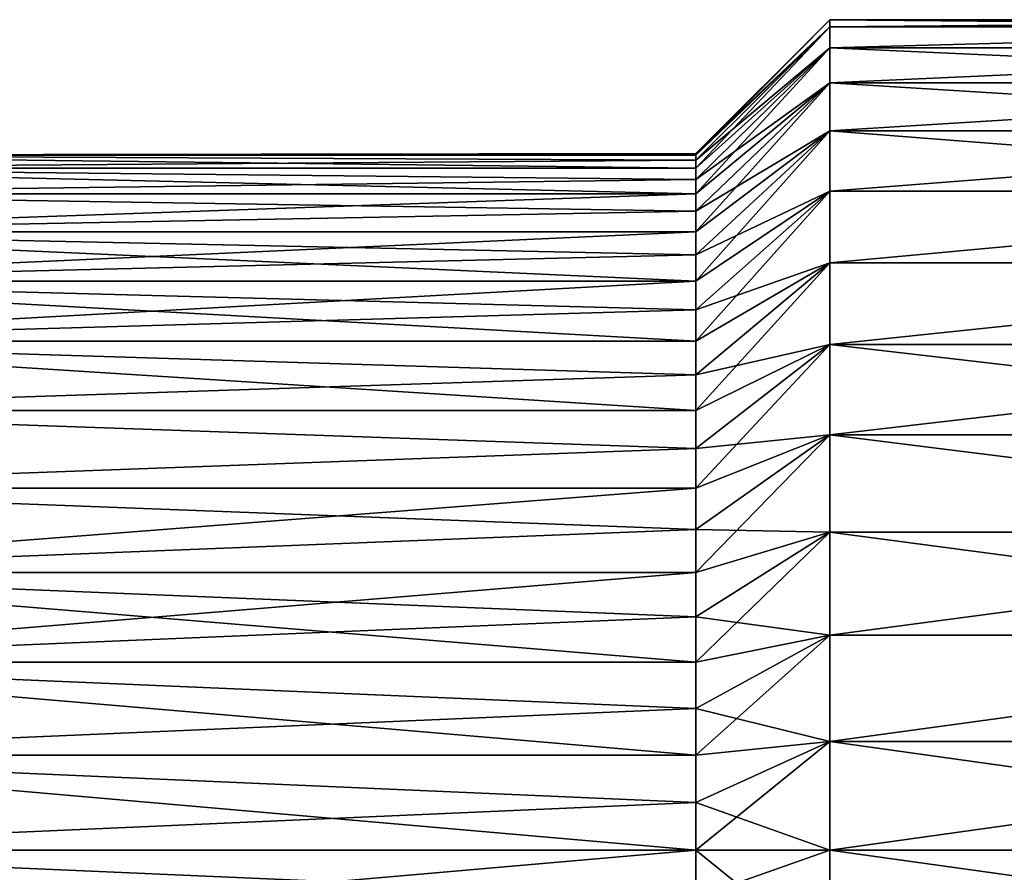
# Model space of a CAD drawing. Header units: metres. Extents: x -42 to 163, y -93 to 90.
# Tile 26 of 232: x -23 to -5, y 0 to 16. Entities that reach past the tile are written whole.
import ezdxf

# ---------------------------------------------------------------- set-up
doc = ezdxf.new("R2010")
doc.units = ezdxf.units.M
doc.layers.add('solid_500770_SW0001', color=7, linetype='CONTINUOUS')

msp = doc.modelspace()

# ---------------------------------------------------------------- linework, layer by layer
at = {"layer": 'solid_500770_SW0001'}
for points in [[(-10.5, 12.969702, 0.887043), (-8, 15.367417, 2.02299), (-8, 15.5)], [(-10.5, 13), (-8, 15.5), (-8, 15.367417, -2.02299)], [(-10.5, 13), (-10.5, 12.969702, 0.887043), (-8, 15.5)], [(6.5, 15.5, 0), (-8, 15.5), (-8, 15.367417, 2.02299)], [(6.5, 15.367393, 2.023171), (6.5, 15.5, 0), (-8, 15.367417, 2.02299)], [(6.5, 15.367393, -2.023171), (-8, 15.367417, -2.02299), (-8, 15.5)], [(6.5, 15.5, 0), (6.5, 15.367393, -2.023171), (-8, 15.5)], [(-10.5, 12.728127, 2.644761), (-8, 14.971885, 4.011567), (-8, 15.367417, 2.02299)], [(-10.5, 12.878885, 1.7704), (-10.5, 12.728127, 2.644761), (-8, 15.367417, 2.02299)], [(-10.5, 12.969702, 0.887043), (-10.5, 12.878885, 1.7704), (-8, 15.367417, 2.02299)], [(-10.5, 12.878885, -1.7704), (-8, 15.367417, -2.02299), (-8, 14.971885, -4.011567)], [(-10.5, 12.969702, -0.887043), (-10.5, 13), (-8, 15.367417, -2.02299)], [(-10.5, 12.878885, -1.7704), (-10.5, 12.969702, -0.887043), (-8, 15.367417, -2.02299)], [(6.5, 15.367393, 2.023171), (-8, 15.367417, 2.02299), (-8, 14.971885, 4.011567)], [(6.5, 15.367393, -2.023171), (-8, 14.971885, -4.011567), (-8, 15.367417, -2.02299)], [(6.5, 14.971842, 4.011725), (6.5, 15.367393, 2.023171), (-8, 14.971885, 4.011567)], [(6.5, 15.367393, -2.023171), (6.5, 14.971842, -4.011725), (-8, 14.971885, -4.011567)], [(-10.5, 12.249405, 4.353399), (-8, 14.320125, 5.931613), (-8, 14.971885, 4.011567)], [(-10.5, 12.517895, 3.507465), (-10.5, 12.249405, 4.353399), (-8, 14.971885, 4.011567)], [(-10.5, 12.728127, 2.644761), (-10.5, 12.517895, 3.507465), (-8, 14.971885, 4.011567)], [(-10.5, 12.517895, -3.507465), (-8, 14.971885, -4.011567), (-8, 14.320125, -5.931613)], [(-10.5, 12.728127, -2.644761), (-10.5, 12.878885, -1.7704), (-8, 14.971885, -4.011567)], [(-10.5, 12.517895, -3.507465), (-10.5, 12.728127, -2.644761), (-8, 14.971885, -4.011567)], [(6.5, 14.971842, 4.011725), (-8, 14.971885, 4.011567), (-8, 14.320125, 5.931613)], [(6.5, 14.320122, -5.93162), (-8, 14.320125, -5.931613), (-8, 14.971885, -4.011567)], [(6.5, 14.971842, -4.011725), (6.5, 14.320122, -5.93162), (-8, 14.971885, -4.011567)], [(6.5, 14.320122, 5.93162), (6.5, 14.971842, 4.011725), (-8, 14.320125, 5.931613)], [(-10.5, 11.542464, 5.980929), (-8, 13.423351, 7.750073), (-8, 14.320125, 5.931613)], [(-10.5, 11.923792, 5.179111), (-10.5, 11.542464, 5.980929), (-8, 14.320125, 5.931613)], [(-10.5, 12.249405, 4.353399), (-10.5, 11.923792, 5.179111), (-8, 14.320125, 5.931613)], [(-10.5, 11.923792, -5.179111), (-8, 14.320125, -5.931613), (-8, 13.423351, -7.750073)], [(-10.5, 12.249405, -4.353399), (-10.5, 12.517895, -3.507465), (-8, 14.320125, -5.931613)], [(-10.5, 11.923792, -5.179111), (-10.5, 12.249405, -4.353399), (-8, 14.320125, -5.931613)], [(6.5, 14.320122, 5.93162), (-8, 14.320125, 5.931613), (-8, 13.423351, 7.750073)], [(6.5, 13.423385, -7.750016), (-8, 13.423351, -7.750073), (-8, 14.320125, -5.931613)], [(6.5, 14.320122, -5.93162), (6.5, 13.423385, -7.750016), (-8, 14.320125, -5.931613)], [(6.5, 13.423385, 7.750016), (6.5, 14.320122, 5.93162), (-8, 13.423351, 7.750073)], [(-10.5, 10.620631, 7.496813), (-8, 12.297047, 9.435711), (-8, 13.423351, 7.750073)], [(-10.5, 11.107476, 6.754553), (-10.5, 10.620631, 7.496813), (-8, 13.423351, 7.750073)], [(-10.5, 11.542464, 5.980929), (-10.5, 11.107476, 6.754553), (-8, 13.423351, 7.750073)], [(-10.5, 11.107476, -6.754553), (-8, 13.423351, -7.750073), (-8, 12.297047, -9.435711)], [(-10.5, 11.542464, -5.980929), (-10.5, 11.923792, -5.179111), (-8, 13.423351, -7.750073)], [(-10.5, 11.107476, -6.754553), (-10.5, 11.542464, -5.980929), (-8, 13.423351, -7.750073)], [(6.5, 13.423385, 7.750016), (-8, 13.423351, 7.750073), (-8, 12.297047, 9.435711)], [(6.5, 12.29697, 9.43581), (6.5, 13.423385, 7.750016), (-8, 12.297047, 9.435711)], [(6.5, 13.423385, -7.750016), (6.5, 12.29697, -9.435811), (-8, 13.423351, -7.750073)], [(6.5, 12.29697, -9.435811), (-8, 12.297047, -9.435711), (-8, 13.423351, -7.750073)], [(-30.799999, 12.969689, 0.887211), (-10.5, 12.969702, 0.887043), (-10.5, 13)], [(-30.799999, 12.969689, 0.887211), (-10.5, 13), (-10.5, 12.969702, -0.887043)], [(-30.799999, 12.969689, 0.887211), (-10.5, 12.878885, 1.7704), (-10.5, 12.969702, 0.887043)], [(-30.799999, 12.969689, -0.887211), (-10.5, 12.969702, -0.887043), (-10.5, 12.878885, -1.7704)], [(-30.799999, 12.969689, -0.887211), (-30.799999, 12.969689, 0.887211), (-10.5, 12.969702, -0.887043)], [(-30.799999, 12.969689, 0.887211), (-30.799999, 12.72807, 2.645009), (-10.5, 12.878885, 1.7704)], [(-30.799999, 12.969689, -0.887211), (-10.5, 12.878885, -1.7704), (-10.5, 12.728127, -2.644761)], [(-30.799999, 12.72807, -2.645009), (-30.799999, 12.969689, -0.887211), (-10.5, 12.728127, -2.644761)], [(-30.799999, 12.72807, 2.645009), (-10.5, 12.728127, 2.644761), (-10.5, 12.878885, 1.7704)], [(-30.799999, 12.72807, 2.645009), (-10.5, 12.517895, 3.507465), (-10.5, 12.728127, 2.644761)], [(-30.799999, 12.72807, -2.645009), (-10.5, 12.728127, -2.644761), (-10.5, 12.517895, -3.507465)], [(-30.799999, 12.72807, 2.645009), (-30.799999, 12.249373, 4.353459), (-10.5, 12.517895, 3.507465)], [(-30.799999, 12.72807, -2.645009), (-10.5, 12.517895, -3.507465), (-10.5, 12.249405, -4.353399)], [(-30.799999, 12.249373, -4.353459), (-30.799999, 12.72807, -2.645009), (-10.5, 12.249405, -4.353399)], [(-30.799999, 12.249373, 4.353459), (-10.5, 12.249405, 4.353399), (-10.5, 12.517895, 3.507465)], [(-30.799999, 11.542521, 5.9808), (-10.5, 11.923792, 5.179111), (-10.5, 12.249405, 4.353399)], [(-30.799999, 12.249373, 4.353459), (-30.799999, 11.542521, 5.9808), (-10.5, 12.249405, 4.353399)], [(-30.799999, 12.249373, -4.353459), (-10.5, 12.249405, -4.353399), (-10.5, 11.923792, -5.179111)], [(-30.799999, 11.542521, -5.9808), (-30.799999, 12.249373, -4.353459), (-10.5, 11.923792, -5.179111)], [(-10.5, 9.501038, 8.873009), (-8, 10.960348, 10.959962), (-8, 12.297047, 9.435711)], [(-10.5, 10.084107, 8.204314), (-10.5, 9.501038, 8.873009), (-8, 12.297047, 9.435711)], [(-10.5, 10.620631, 7.496813), (-10.5, 10.084107, 8.204314), (-8, 12.297047, 9.435711)], [(-10.5, 10.084107, -8.204314), (-8, 12.297047, -9.435711), (-8, 10.960348, -10.959962)], [(-10.5, 10.620631, -7.496813), (-10.5, 11.107476, -6.754553), (-8, 12.297047, -9.435711)], [(-10.5, 10.084107, -8.204314), (-10.5, 10.620631, -7.496813), (-8, 12.297047, -9.435711)], [(6.5, 12.29697, 9.43581), (-8, 12.297047, 9.435711), (-8, 10.960348, 10.959962)], [(6.5, 12.29697, -9.435811), (-8, 10.960348, -10.959962), (-8, 12.297047, -9.435711)], [(6.5, 10.960146, 10.960164), (6.5, 12.29697, 9.43581), (-8, 10.960348, 10.959962)], [(6.5, 12.29697, -9.435811), (6.5, 10.960146, -10.960164), (-8, 10.960348, -10.959962)], [(-30.799999, 11.542521, 5.9808), (-10.5, 11.542464, 5.980929), (-10.5, 11.923792, 5.179111)], [(-30.799999, 11.542521, -5.9808), (-10.5, 11.923792, -5.179111), (-10.5, 11.542464, -5.980929)], [(-30.799999, 11.542521, 5.9808), (-30.799999, 10.620655, 7.49677), (-10.5, 11.542464, 5.980929)], [(-30.799999, 11.542521, -5.9808), (-10.5, 11.542464, -5.980929), (-10.5, 11.107476, -6.754553)], [(-30.799999, 11.542521, -5.9808), (-10.5, 11.107476, -6.754553), (-10.5, 10.620631, -7.496813)], [(-30.799999, 10.620655, -7.49677), (-30.799999, 11.542521, -5.9808), (-10.5, 10.620631, -7.496813)], [(-30.799999, 10.620655, 7.49677), (-10.5, 11.107476, 6.754553), (-10.5, 11.542464, 5.980929)], [(-30.799999, 10.620655, 7.49677), (-10.5, 10.620631, 7.496813), (-10.5, 11.107476, 6.754553)], [(-10.5, 8.204314, 10.084107), (-8, 9.435947, 12.296865), (-8, 10.960348, 10.959962)], [(-10.5, 8.873009, 9.501038), (-10.5, 8.204314, 10.084107), (-8, 10.960348, 10.959962)], [(-10.5, 9.501038, 8.873009), (-10.5, 8.873009, 9.501038), (-8, 10.960348, 10.959962)], [(-10.5, 8.873009, -9.501038), (-8, 10.960348, -10.959962), (-8, 9.435947, -12.296865)], [(-10.5, 9.501038, -8.873009), (-10.5, 10.084107, -8.204314), (-8, 10.960348, -10.959962)], [(-10.5, 8.873009, -9.501038), (-10.5, 9.501038, -8.873009), (-8, 10.960348, -10.959962)], [(6.5, 10.960146, 10.960164), (-8, 10.960348, 10.959962), (-8, 9.435947, 12.296865)], [(6.5, 10.960146, -10.960164), (-8, 9.435947, -12.296865), (-8, 10.960348, -10.959962)], [(6.5, 9.435794, 12.296983), (6.5, 10.960146, 10.960164), (-8, 9.435947, 12.296865)], [(6.5, 10.960146, -10.960164), (6.5, 9.435794, -12.296983), (-8, 9.435947, -12.296865)], [(-30.799999, 10.620655, 7.49677), (-30.799999, 9.500891, 8.873165), (-10.5, 10.620631, 7.496813)], [(-30.799999, 10.620655, -7.49677), (-10.5, 10.620631, -7.496813), (-10.5, 10.084107, -8.204314)], [(-30.799999, 10.620655, -7.49677), (-10.5, 10.084107, -8.204314), (-10.5, 9.501038, -8.873009)], [(-30.799999, 9.500891, -8.873165), (-30.799999, 10.620655, -7.49677), (-10.5, 9.501038, -8.873009)], [(-30.799999, 9.500891, 8.873165), (-10.5, 10.084107, 8.204314), (-10.5, 10.620631, 7.496813)], [(-30.799999, 9.500891, 8.873165), (-10.5, 9.501038, 8.873009), (-10.5, 10.084107, 8.204314)], [(-30.799999, 9.500891, 8.873165), (-10.5, 8.873009, 9.501038), (-10.5, 9.501038, 8.873009)], [(-30.799999, 9.500891, -8.873165), (-10.5, 9.501038, -8.873009), (-10.5, 8.873009, -9.501038)], [(-30.799999, 9.500891, 8.873165), (-30.799999, 8.204083, 10.084293), (-10.5, 8.873009, 9.501038)], [(-30.799999, 9.500891, -8.873165), (-10.5, 8.873009, -9.501038), (-10.5, 8.204314, -10.084107)], [(-30.799999, 8.204083, -10.084293), (-30.799999, 9.500891, -8.873165), (-10.5, 8.204314, -10.084107)], [(-10.5, 6.754553, 11.107476), (-8, 7.749924, 13.423438), (-8, 9.435947, 12.296865)], [(-10.5, 7.496813, 10.620631), (-10.5, 6.754553, 11.107476), (-8, 9.435947, 12.296865)], [(-10.5, 8.204314, 10.084107), (-10.5, 7.496813, 10.620631), (-8, 9.435947, 12.296865)], [(-10.5, 7.496813, -10.620631), (-8, 9.435947, -12.296865), (-8, 7.749924, -13.423438)], [(-10.5, 8.204314, -10.084107), (-10.5, 8.873009, -9.501038), (-8, 9.435947, -12.296865)], [(-10.5, 7.496813, -10.620631), (-10.5, 8.204314, -10.084107), (-8, 9.435947, -12.296865)], [(6.5, 9.435794, 12.296983), (-8, 9.435947, 12.296865), (-8, 7.749924, 13.423438)], [(6.5, 7.749991, -13.423399), (-8, 7.749924, -13.423438), (-8, 9.435947, -12.296865)], [(6.5, 9.435794, -12.296983), (6.5, 7.749991, -13.423399), (-8, 9.435947, -12.296865)], [(6.5, 7.749991, 13.423399), (6.5, 9.435794, 12.296983), (-8, 7.749924, 13.423438)], [(-30.799999, 8.204083, 10.084293), (-10.5, 8.204314, 10.084107), (-10.5, 8.873009, 9.501038)], [(-30.799999, 8.204083, 10.084293), (-10.5, 7.496813, 10.620631), (-10.5, 8.204314, 10.084107)], [(-30.799999, 8.204083, -10.084293), (-10.5, 8.204314, -10.084107), (-10.5, 7.496813, -10.620631)], [(-30.799999, 8.204083, 10.084293), (-30.799999, 6.754524, 11.107486), (-10.5, 7.496813, 10.620631)], [(-30.799999, 6.754524, -11.107486), (-30.799999, 8.204083, -10.084293), (-10.5, 7.496813, -10.620631)], [(-10.5, 5.179111, 11.923792), (-8, 5.93151, 14.320168), (-8, 7.749924, 13.423438)], [(-10.5, 5.980929, 11.542464), (-10.5, 5.179111, 11.923792), (-8, 7.749924, 13.423438)], [(-10.5, 6.754553, 11.107476), (-10.5, 5.980929, 11.542464), (-8, 7.749924, 13.423438)], [(-10.5, 5.980929, -11.542464), (-8, 7.749924, -13.423438), (-8, 5.93151, -14.320168)], [(-10.5, 6.754553, -11.107476), (-10.5, 7.496813, -10.620631), (-8, 7.749924, -13.423438)], [(-10.5, 5.980929, -11.542464), (-10.5, 6.754553, -11.107476), (-8, 7.749924, -13.423438)], [(6.5, 5.931585, 14.320136), (6.5, 7.749991, 13.423399), (-8, 7.749924, 13.423438)], [(6.5, 7.749991, -13.423399), (6.5, 5.931585, -14.320136), (-8, 7.749924, -13.423438)], [(6.5, 5.931585, 14.320136), (-8, 7.749924, 13.423438), (-8, 5.93151, 14.320168)], [(6.5, 5.931585, -14.320136), (-8, 5.93151, -14.320168), (-8, 7.749924, -13.423438)], [(-30.799999, 6.754524, 11.107486), (-10.5, 6.754553, 11.107476), (-10.5, 7.496813, 10.620631)], [(-30.799999, 6.754524, -11.107486), (-10.5, 7.496813, -10.620631), (-10.5, 6.754553, -11.107476)], [(-30.799999, 5.179201, 11.923742), (-10.5, 5.980929, 11.542464), (-10.5, 6.754553, 11.107476)], [(-30.799999, 6.754524, 11.107486), (-30.799999, 5.179201, 11.923742), (-10.5, 6.754553, 11.107476)], [(-30.799999, 6.754524, -11.107486), (-10.5, 6.754553, -11.107476), (-10.5, 5.980929, -11.542464)], [(-30.799999, 5.179201, -11.923742), (-30.799999, 6.754524, -11.107486), (-10.5, 5.980929, -11.542464)], [(-30.799999, 5.179201, 11.923742), (-10.5, 5.179111, 11.923792), (-10.5, 5.980929, 11.542464)], [(-30.799999, 5.179201, -11.923742), (-10.5, 5.980929, -11.542464), (-10.5, 5.179111, -11.923792)], [(-10.5, 5.179111, -11.923792), (-10.5, 5.980929, -11.542464), (-8, 5.93151, -14.320168)], [(-10.5, 3.507465, 12.517895), (-8, 4.011823, 14.971816), (-8, 5.93151, 14.320168)], [(-10.5, 4.353399, 12.249405), (-10.5, 3.507465, 12.517895), (-8, 5.93151, 14.320168)], [(-10.5, 5.179111, 11.923792), (-10.5, 4.353399, 12.249405), (-8, 5.93151, 14.320168)], [(-10.5, 4.353399, -12.249405), (-8, 5.93151, -14.320168), (-8, 4.011823, -14.971816)], [(-10.5, 4.353399, -12.249405), (-10.5, 5.179111, -11.923792), (-8, 5.93151, -14.320168)], [(6.5, 5.931585, 14.320136), (-8, 5.93151, 14.320168), (-8, 4.011823, 14.971816)], [(6.5, 4.01169, 14.971851), (6.5, 5.931585, 14.320136), (-8, 4.011823, 14.971816)], [(6.5, 5.931585, -14.320136), (6.5, 4.01169, -14.971851), (-8, 5.93151, -14.320168)], [(6.5, 4.01169, -14.971851), (-8, 4.011823, -14.971816), (-8, 5.93151, -14.320168)], [(-30.799999, 5.179201, 11.923742), (-30.799999, 3.507416, 12.5179), (-10.5, 5.179111, 11.923792)], [(-30.799999, 5.179201, -11.923742), (-10.5, 5.179111, -11.923792), (-10.5, 4.353399, -12.249405)], [(-30.799999, 5.179201, -11.923742), (-10.5, 4.353399, -12.249405), (-10.5, 3.507465, -12.517895)], [(-30.799999, 3.507416, -12.5179), (-30.799999, 5.179201, -11.923742), (-10.5, 3.507465, -12.517895)], [(-30.799999, 3.507416, 12.5179), (-10.5, 4.353399, 12.249405), (-10.5, 5.179111, 11.923792)], [(-30.799999, 3.507416, 12.5179), (-10.5, 3.507465, 12.517895), (-10.5, 4.353399, 12.249405)], [(-10.5, 3.507465, -12.517895), (-10.5, 4.353399, -12.249405), (-8, 4.011823, -14.971816)], [(-10.5, 1.7704, 12.878885), (-8, 2.02339, 15.367365), (-8, 4.011823, 14.971816)], [(-10.5, 2.644761, 12.728127), (-10.5, 1.7704, 12.878885), (-8, 4.011823, 14.971816)], [(-10.5, 3.507465, 12.517895), (-10.5, 2.644761, 12.728127), (-8, 4.011823, 14.971816)], [(-10.5, 2.644761, -12.728127), (-8, 4.011823, -14.971816), (-8, 2.02339, -15.367365)], [(-10.5, 2.644761, -12.728127), (-10.5, 3.507465, -12.517895), (-8, 4.011823, -14.971816)], [(6.5, 4.01169, 14.971851), (-8, 4.011823, 14.971816), (-8, 2.02339, 15.367365)], [(6.5, 4.01169, -14.971851), (-8, 2.02339, -15.367365), (-8, 4.011823, -14.971816)], [(6.5, 2.023153, 15.367395), (6.5, 4.01169, 14.971851), (-8, 2.02339, 15.367365)], [(6.5, 4.01169, -14.971851), (6.5, 2.023153, -15.367395), (-8, 2.02339, -15.367365)], [(-30.799999, 3.507416, 12.5179), (-10.5, 2.644761, 12.728127), (-10.5, 3.507465, 12.517895)], [(-30.799999, 3.507416, -12.5179), (-10.5, 3.507465, -12.517895), (-10.5, 2.644761, -12.728127)], [(-30.799999, 3.507416, 12.5179), (-30.799999, 1.77025, 12.878902), (-10.5, 2.644761, 12.728127)], [(-30.799999, 3.507416, -12.5179), (-10.5, 2.644761, -12.728127), (-10.5, 1.7704, -12.878885)], [(-30.799999, 1.77025, -12.878902), (-30.799999, 3.507416, -12.5179), (-10.5, 1.7704, -12.878885)], [(-30.799999, 1.77025, 12.878902), (-10.5, 1.7704, 12.878885), (-10.5, 2.644761, 12.728127)], [(-10.5, 1.7704, -12.878885), (-10.5, 2.644761, -12.728127), (-8, 2.02339, -15.367365)], [(-10.5, 0, 13), (-8, 0, 15.5), (-8, 2.02339, 15.367365)], [(-10.5, 0.887042, 12.969702), (-10.5, 0, 13), (-8, 2.02339, 15.367365)], [(-10.5, 1.7704, 12.878885), (-10.5, 0.887042, 12.969702), (-8, 2.02339, 15.367365)], [(-10.5, 0.887042, -12.969702), (-8, 2.02339, -15.367365), (-8, 0, -15.5)], [(-10.5, 0.887042, -12.969702), (-10.5, 1.7704, -12.878885), (-8, 2.02339, -15.367365)], [(6.5, 2.023153, 15.367395), (-8, 2.02339, 15.367365), (-8, 0, 15.5)], [(6.5, 0, -15.5), (-8, 0, -15.5), (-8, 2.02339, -15.367365)], [(6.5, 2.023153, -15.367395), (6.5, 0, -15.5), (-8, 2.02339, -15.367365)], [(6.5, 2.023153, 15.367395), (-8, 0, 15.5), (6.5, 0, 15.5)], [(-30.799999, 1.77025, 12.878902), (-10.5, 0.887042, 12.969702), (-10.5, 1.7704, 12.878885)], [(-30.799999, 1.77025, -12.878902), (-10.5, 1.7704, -12.878885), (-10.5, 0.887042, -12.969702)], [(-30.799999, 1.77025, 12.878902), (-30.799999, 0, 13), (-10.5, 0.887042, 12.969702)], [(-30.799999, 1.77025, -12.878902), (-10.5, 0.887042, -12.969702), (-10.5, 0, -13)], [(-30.799999, 0, -13), (-30.799999, 1.77025, -12.878902), (-10.5, 0, -13)], [(-30.799999, 0, 13), (-10.5, 0, 13), (-10.5, 0.887042, 12.969702)], [(-10.5, 0, -13), (-10.5, 0.887042, -12.969702), (-8, 0, -15.5)], [(-10.5, -0.887042, -12.969702), (-30.799999, 0, -13), (-10.5, 0, -13)], [(-8, -2.02339, -15.367365), (-10.5, 0, -13), (-8, 0, -15.5)], [(-10.5, -0.887042, -12.969702), (-10.5, 0, -13), (-8, -2.02339, -15.367365)], [(-8, -2.02339, 15.367365), (6.5, 0, 15.5), (-8, 0, 15.5)], [(6.5, -2.023153, 15.367395), (6.5, 0, 15.5), (-8, -2.02339, 15.367365)], [(6.5, -2.023153, -15.367395), (-8, 0, -15.5), (6.5, 0, -15.5)], [(6.5, -2.023153, -15.367395), (-8, -2.02339, -15.367365), (-8, 0, -15.5)], [(-30.799999, -1.77025, 12.878902), (-10.5, 0, 13), (-30.799999, 0, 13)], [(-30.799999, -1.77025, 12.878902), (-10.5, -0.887042, 12.969702), (-10.5, 0, 13)], [(-30.799999, -1.77025, -12.878902), (-30.799999, 0, -13), (-10.5, -0.887042, -12.969702)], [(-10.5, -0.887042, 12.969702), (-8, 0, 15.5), (-10.5, 0, 13)], [(-10.5, -0.887042, 12.969702), (-8, -2.02339, 15.367365), (-8, 0, 15.5)]]:
    msp.add_3dface(points, dxfattribs=at)

doc.saveas('drawing.dxf')
